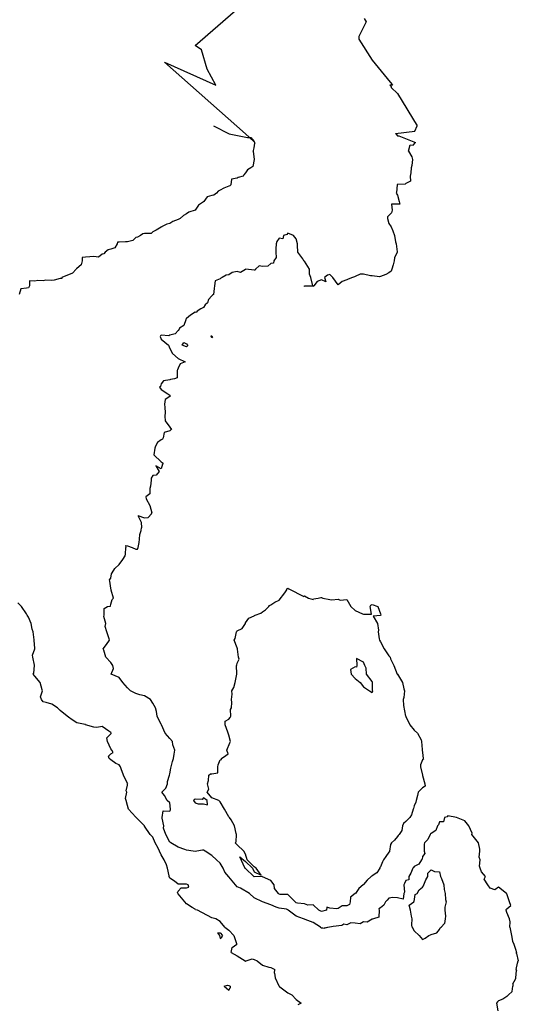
# Model space of a CAD drawing. Header units: inches. Extents: x 158323 to 160611, y 432808 to 437248.
# Tile 154 of 228: x 159508 to 159538, y 436890 to 436949. Entities that reach past the tile are written whole.
import ezdxf

# ---------------------------------------------------------------- set-up
doc = ezdxf.new("R2010")
doc.units = ezdxf.units.IN
doc.header["$MEASUREMENT"] = 0
for name, color, linetype, lineweight in [('Hoogtelijn-bestaand 10.00 M', 7, 'Continuous', 15), ('Hoogtelijn-bestaand 11.00 M', 7, 'Continuous', 15), ('Hoogtelijn-bestaand 12.00 M', 7, 'Continuous', 15), ('Hoogtelijn-bestaand 13.00 M', 7, 'Continuous', 15)]:
    doc.layers.add(name, color=color, linetype=linetype, lineweight=lineweight)

msp = doc.modelspace()

# ---------------------------------------------------------------- linework, layer by layer
at = {"layer": 'Hoogtelijn-bestaand 10.00 M', "color": 252, "linetype": 'Continuous', "lineweight": 25}
for p, q in [((159522.208, 436940.75, 10), (159522.229, 436940.771, 10)), ((159522.208, 436940.75, 10), (159522.25, 436940.25, 10)), ((159522.229, 436940.771, 10), (159522.25, 436940.929, 10)), ((159522.25, 436941.304, 10), (159522.282, 436941.25, 10)), ((159522.25, 436940.929, 10), (159522.291, 436941.209, 10)), ((159522.282, 436941.25, 10), (159522.291, 436941.209, 10)), ((159520.524, 436894.75, 10), (159520.75, 436894.571, 10)), ((159520.083, 436894.417, 10), (159520.25, 436894.412, 10)), ((159520.083, 436894.417, 10), (159520.195, 436894.25, 10)), ((159520.195, 436894.25, 10), (159520.25, 436894.078, 10)), ((159520.25, 436894.412, 10), (159520.372, 436894.25, 10)), ((159520.25, 436894.078, 10), (159520.342, 436894.158, 10)), ((159520.342, 436894.158, 10), (159520.372, 436894.25, 10)), ((159520.75, 436894.571, 10), (159521.054, 436894.25, 10)), ((159521.054, 436894.25, 10), (159521.209, 436893.791, 10)), ((159520.901, 436893.25, 10), (159520.949, 436893.551, 10)), ((159520.949, 436893.551, 10), (159521.221, 436893.75, 10)), ((159521.209, 436893.791, 10), (159521.221, 436893.75, 10)), ((159520.901, 436893.25, 10), (159521.25, 436893.059, 10)), ((159521.25, 436893.059, 10), (159521.73, 436892.75, 10)), ((159521.73, 436892.75, 10), (159521.75, 436892.734, 10)), ((159521.75, 436892.734, 10), (159521.768, 436892.732, 10)), ((159521.768, 436892.732, 10), (159521.794, 436892.75, 10)), ((159521.794, 436892.75, 10), (159522.134, 436892.866, 10)), ((159522.134, 436892.866, 10), (159522.25, 436892.84, 10)), ((159522.25, 436892.84, 10), (159522.443, 436892.75, 10)), ((159522.443, 436892.75, 10), (159522.75, 436892.491, 10)), ((159522.75, 436892.491, 10), (159523.12, 436892.38, 10)), ((159523.12, 436892.38, 10), (159523.25, 436892.362, 10)), ((159523.25, 436892.362, 10), (159523.492, 436892.25, 10)), ((159523.47, 436892.03, 10), (159523.492, 436892.25, 10)), ((159523.47, 436892.03, 10), (159523.497, 436891.75, 10)), ((159523.497, 436891.75, 10), (159523.724, 436891.276, 10)), ((159520.474, 436891.25, 10), (159520.682, 436891.318, 10)), ((159520.474, 436891.25, 10), (159520.75, 436891.021, 10)), ((159520.682, 436891.318, 10), (159520.75, 436891.299, 10)), ((159520.75, 436891.299, 10), (159520.831, 436891.25, 10)), ((159520.75, 436891.021, 10), (159520.843, 436891.157, 10)), ((159520.831, 436891.25, 10), (159520.843, 436891.157, 10)), ((159523.724, 436891.276, 10), (159523.739, 436891.25, 10)), ((159523.739, 436891.25, 10), (159523.75, 436891.242, 10)), ((159523.75, 436891.242, 10), (159523.777, 436891.223, 10)), ((159523.777, 436891.223, 10), (159524.25, 436890.858, 10)), ((159524.25, 436890.858, 10), (159524.49, 436890.75, 10))]:
    msp.add_line(p, q, dxfattribs=at)
for points in [[(159519.852, 436942.25, 10), (159520.769, 436941.77, 10), (159521.867, 436941.558, 10), (159522.052, 436941.552, 10), (159522.25, 436941.304, 10), (159522.23, 436941.31, 10), (159521.75, 436941.767, 10), (159516.949, 436946.008, 10), (159519.992, 436944.652, 10), (159519.477, 436945.605, 10), (159519.133, 436946.742, 10), (159518.753, 436946.998, 10), (159523.25, 436950.922, 10)], [(159522.25, 436940.25, 10), (159522.172, 436939.829, 10), (159522.067, 436939.75, 10), (159521.862, 436939.638, 10), (159521.75, 436939.453, 10), (159521.654, 436939.346, 10), (159521.606, 436939.25, 10), (159521.313, 436939.187, 10), (159521.25, 436939.149, 10), (159520.921, 436939.079, 10), (159520.881, 436938.75, 10), (159520.808, 436938.693, 10), (159520.75, 436938.664, 10), (159520.453, 436938.547, 10), (159520.25, 436938.431, 10), (159520.126, 436938.374, 10), (159520.031, 436938.25, 10), (159519.87, 436938.131, 10), (159519.75, 436938.113, 10), (159519.462, 436938.038, 10), (159519.268, 436937.75, 10), (159519.261, 436937.739, 10), (159519.25, 436937.733, 10), (159518.959, 436937.541, 10), (159518.758, 436937.25, 10), (159518.754, 436937.246, 10), (159518.75, 436937.244, 10), (159518.375, 436937.125, 10), (159518.25, 436937.021, 10), (159518.066, 436936.934, 10), (159517.865, 436936.75, 10), (159517.788, 436936.712, 10), (159517.75, 436936.692, 10), (159517.432, 436936.568, 10), (159517.25, 436936.457, 10), (159517.087, 436936.414, 10), (159516.772, 436936.25, 10), (159516.758, 436936.242, 10), (159516.75, 436936.234, 10), (159516.44, 436936.06, 10), (159516.25, 436935.967, 10), (159516.144, 436935.856, 10), (159515.75, 436935.857, 10), (159515.662, 436935.838, 10), (159515.514, 436935.75, 10), (159515.347, 436935.653, 10), (159515.25, 436935.624, 10), (159515.056, 436935.444, 10), (159514.75, 436935.37, 10), (159514.629, 436935.371, 10), (159514.25, 436935.347, 10), (159514.158, 436935.342, 10), (159514.129, 436935.25, 10), (159513.992, 436935.008, 10), (159513.75, 436934.93, 10), (159513.609, 436934.892, 10), (159513.429, 436934.75, 10), (159513.347, 436934.653, 10), (159513.25, 436934.627, 10), (159513.034, 436934.466, 10), (159512.75, 436934.502, 10), (159512.519, 436934.482, 10), (159512.25, 436934.449, 10), (159512.062, 436934.438, 10), (159512.052, 436934.25, 10), (159511.999, 436934.001, 10), (159511.75, 436933.784, 10), (159511.718, 436933.782, 10), (159511.71, 436933.75, 10), (159511.484, 436933.516, 10), (159510.855, 436933.25, 10), (159510.856, 436933.197, 10), (159510.804, 436933.196, 10), (159510.75, 436933.197, 10), (159510.405, 436933.095, 10), (159510.25, 436933.081, 10), (159509.898, 436933.102, 10), (159509.75, 436933.06, 10), (159509.429, 436933.071, 10), (159509.25, 436933.041, 10), (159508.944, 436933.056, 10), (159508.938, 436932.75, 10), (159508.869, 436932.631, 10), (159508.75, 436932.615, 10), (159508.414, 436932.586, 10), (159508.326, 436932.25, 10)], [(159520.524, 436894.75, 10), (159520.25, 436895.079, 10), (159519.989, 436895.25, 10), (159519.75, 436895.309, 10), (159518.896, 436895.75, 10), (159518.774, 436895.774, 10), (159518.75, 436895.81, 10), (159518.587, 436895.913, 10), (159518.25, 436896.138, 10), (159518.148, 436896.25, 10), (159517.75, 436896.725, 10), (159517.732, 436896.75, 10), (159517.719, 436896.782, 10), (159517.75, 436896.88, 10), (159517.924, 436897.076, 10), (159518.25, 436897.091, 10), (159518.384, 436897.116, 10), (159518.35, 436897.25, 10), (159518.25, 436897.292, 10), (159518.208, 436897.292, 10), (159517.75, 436897.297, 10), (159517.526, 436897.474, 10), (159517.25, 436897.654, 10), (159517.21, 436897.75, 10), (159517.21, 436897.79, 10), (159517.117, 436898.25, 10), (159517.055, 436898.445, 10), (159516.917, 436898.75, 10), (159516.75, 436899.038, 10), (159516.646, 436899.25, 10), (159516.565, 436899.435, 10), (159516.393, 436899.75, 10), (159516.25, 436900.09, 10), (159516.088, 436900.25, 10), (159515.762, 436900.738, 10), (159515.753, 436900.75, 10), (159515.75, 436900.754, 10), (159515.263, 436901.25, 10), (159515.25, 436901.268, 10), (159514.799, 436901.75, 10), (159514.75, 436901.954, 10), (159514.667, 436902.25, 10), (159514.626, 436902.374, 10), (159514.704, 436902.75, 10), (159514.668, 436902.832, 10), (159514.75, 436903.159, 10), (159514.754, 436903.246, 10), (159514.763, 436903.25, 10), (159514.75, 436903.273, 10), (159514.517, 436903.75, 10), (159514.363, 436904.137, 10), (159514.331, 436904.25, 10), (159514.25, 436904.378, 10), (159514.05, 436904.45, 10), (159513.75, 436904.664, 10), (159513.662, 436904.75, 10), (159513.618, 436904.882, 10), (159513.75, 436905.031, 10), (159513.893, 436905.107, 10), (159513.814, 436905.25, 10), (159513.75, 436905.325, 10), (159513.567, 436905.75, 10), (159513.52, 436905.98, 10), (159513.75, 436906.204, 10), (159513.776, 436906.224, 10), (159513.779, 436906.25, 10), (159513.75, 436906.288, 10), (159513.636, 436906.364, 10), (159513.25, 436906.638, 10), (159512.92, 436906.58, 10), (159512.75, 436906.604, 10), (159512.26, 436906.75, 10), (159512.25, 436906.756, 10), (159512.245, 436906.755, 10), (159511.75, 436906.859, 10), (159511.466, 436907.034, 10), (159511.25, 436907.194, 10), (159511.167, 436907.25, 10), (159510.75, 436907.597, 10), (159510.604, 436907.75, 10), (159510.25, 436907.975, 10), (159509.927, 436908.073, 10), (159509.75, 436908.099, 10), (159509.641, 436908.25, 10), (159509.595, 436908.405, 10), (159509.7, 436908.75, 10), (159509.688, 436908.812, 10), (159509.571, 436909.25, 10), (159509.25, 436909.628, 10), (159509.159, 436909.75, 10), (159509.199, 436909.801, 10), (159509.228, 436910.25, 10), (159509.224, 436910.277, 10), (159509.125, 436910.75, 10), (159509.12, 436910.88, 10), (159509.243, 436911.25, 10), (159509.244, 436911.256, 10), (159509.204, 436911.75, 10), (159509.214, 436911.786, 10), (159509.143, 436912.25, 10), (159509.086, 436912.414, 10), (159509.028, 436912.75, 10), (159508.872, 436913.128, 10), (159508.795, 436913.25, 10), (159508.75, 436913.315, 10), (159508.468, 436913.75, 10), (159508.25, 436913.981, 10)], [(159524.49, 436890.75, 10), (159524.75, 436890.458, 10), (159525.037, 436890.25, 10), (159524.858, 436890.142, 10)]]:
    msp.add_polyline3d(points, dxfattribs=at)
at = {"layer": 'Hoogtelijn-bestaand 11.00 M', "color": 252, "linetype": 'Continuous', "lineweight": 25}
for p, q in [((159530.633, 436941.789, 11), (159531.786, 436941.933, 11)), ((159531.786, 436941.933, 11), (159531.919, 436942.25, 11)), ((159530.633, 436941.789, 11), (159530.686, 436941.75, 11)), ((159530.686, 436941.75, 11), (159530.75, 436941.65, 11)), ((159530.75, 436941.65, 11), (159530.844, 436941.656, 11)), ((159530.844, 436941.656, 11), (159531.836, 436941.25, 11)), ((159531.421, 436940.75, 11), (159531.519, 436941.115, 11)), ((159531.421, 436940.75, 11), (159531.604, 436940.396, 11)), ((159531.519, 436941.115, 11), (159531.691, 436941.103, 11)), ((159531.691, 436941.103, 11), (159531.836, 436941.25, 11)), ((159531.604, 436940.396, 11), (159531.643, 436940.25, 11)), ((159516.076, 436919.75, 11), (159516.188, 436919.312, 11)), ((159515.356, 436919.144, 11), (159515.75, 436919.015, 11)), ((159515.356, 436919.144, 11), (159515.562, 436918.75, 11)), ((159515.971, 436919.029, 11), (159516.176, 436919.25, 11)), ((159516.176, 436919.25, 11), (159516.188, 436919.312, 11)), ((159515.562, 436918.75, 11), (159515.576, 436918.424, 11)), ((159515.75, 436919.015, 11), (159515.971, 436919.029, 11)), ((159515.45, 436917.75, 11), (159515.487, 436918.013, 11)), ((159515.487, 436918.013, 11), (159515.552, 436918.25, 11)), ((159515.552, 436918.25, 11), (159515.576, 436918.424, 11)), ((159515.37, 436917.25, 11), (159515.444, 436917.556, 11)), ((159515.444, 436917.556, 11), (159515.45, 436917.75, 11)), ((159514.61, 436916.75, 11), (159514.636, 436916.864, 11)), ((159514.635, 436917.365, 11), (159514.75, 436917.345, 11)), ((159514.635, 436917.365, 11), (159514.641, 436917.25, 11)), ((159514.636, 436916.864, 11), (159514.641, 436917.25, 11)), ((159514.75, 436917.345, 11), (159515.018, 436917.25, 11)), ((159515.018, 436917.25, 11), (159515.25, 436917.148, 11)), ((159515.25, 436917.148, 11), (159515.346, 436917.154, 11)), ((159515.346, 436917.154, 11), (159515.37, 436917.25, 11)), ((159526.2, 436894.75, 11), (159526.25, 436894.715, 11)), ((159526.25, 436894.715, 11), (159526.288, 436894.712, 11)), ((159526.288, 436894.712, 11), (159526.323, 436894.713, 11)), ((159526.323, 436894.713, 11), (159526.413, 436894.696, 11)), ((159531.631, 436894.75, 11), (159531.75, 436894.535, 11)), ((159533.25, 436894.621, 11), (159533.286, 436894.714, 11)), ((159533.286, 436894.714, 11), (159533.345, 436894.75, 11)), ((159537.427, 436894.75, 11), (159537.454, 436894.546, 11)), ((159531.75, 436894.535, 11), (159532.04, 436894.25, 11)), ((159532.04, 436894.25, 11), (159532.25, 436894.019, 11)), ((159532.25, 436894.019, 11), (159532.393, 436894.107, 11)), ((159532.393, 436894.107, 11), (159532.624, 436894.25, 11)), ((159532.624, 436894.25, 11), (159532.708, 436894.292, 11)), ((159532.708, 436894.292, 11), (159532.75, 436894.315, 11)), ((159532.75, 436894.315, 11), (159533.095, 436894.405, 11)), ((159533.095, 436894.405, 11), (159533.25, 436894.621, 11)), ((159537.454, 436894.546, 11), (159537.521, 436894.25, 11)), ((159537.521, 436894.25, 11), (159537.578, 436893.922, 11)), ((159537.578, 436893.922, 11), (159537.668, 436893.75, 11)), ((159537.668, 436893.75, 11), (159537.75, 436893.456, 11)), ((159537.75, 436893.456, 11), (159537.812, 436893.25, 11)), ((159537.812, 436893.189, 11), (159537.812, 436893.25, 11)), ((159537.812, 436893.189, 11), (159537.925, 436892.75, 11)), ((159537.807, 436892.25, 11), (159537.879, 436892.622, 11)), ((159537.879, 436892.622, 11), (159537.925, 436892.75, 11)), ((159537.75, 436891.674, 11), (159537.772, 436891.728, 11)), ((159537.772, 436891.728, 11), (159537.784, 436891.75, 11)), ((159537.784, 436891.75, 11), (159537.814, 436892.186, 11)), ((159537.807, 436892.25, 11), (159537.814, 436892.186, 11)), ((159537.559, 436890.941, 11), (159537.604, 436891.25, 11)), ((159537.599, 436891.401, 11), (159537.75, 436891.674, 11)), ((159537.599, 436891.401, 11), (159537.604, 436891.25, 11)), ((159537.338, 436890.75, 11), (159537.559, 436890.941, 11))]:
    msp.add_line(p, q, dxfattribs=at)
for points in [[(159528.784, 436948.606, 11), (159528.907, 436948.407, 11), (159528.46, 436947.53, 11), (159528.466, 436947.379, 11), (159529.252, 436946.128, 11), (159530.316, 436944.832, 11), (159530.462, 436944.679, 11), (159530.435, 436944.648, 11), (159530.304, 436944.652, 11), (159530.388, 436944.567, 11), (159530.377, 436944.51, 11), (159530.753, 436944.158, 11), (159531.919, 436942.25, 11)], [(159531.643, 436940.25, 11), (159531.617, 436939.883, 11), (159531.564, 436939.75, 11), (159531.55, 436939.45, 11), (159531.507, 436939.25, 11), (159531.538, 436938.962, 11), (159531.25, 436938.818, 11), (159531.213, 436938.787, 11), (159530.75, 436938.763, 11), (159530.743, 436938.757, 11), (159530.74, 436938.75, 11), (159530.706, 436938.295, 11), (159530.69, 436938.25, 11), (159530.75, 436938.125, 11), (159530.865, 436937.75, 11), (159530.891, 436937.609, 11), (159530.75, 436937.594, 11), (159530.399, 436937.601, 11), (159530.45, 436937.25, 11), (159530.409, 436937.091, 11), (159530.25, 436936.927, 11), (159530.158, 436936.842, 11), (159530.161, 436936.75, 11), (159530.25, 436936.45, 11), (159530.375, 436936.25, 11), (159530.485, 436936.015, 11), (159530.583, 436935.75, 11), (159530.641, 436935.359, 11), (159530.68, 436935.25, 11), (159530.734, 436934.766, 11), (159530.738, 436934.75, 11), (159530.578, 436934.422, 11), (159530.569, 436934.25, 11), (159530.5, 436934, 11), (159530.414, 436933.75, 11), (159530.379, 436933.622, 11), (159530.25, 436933.531, 11), (159530.07, 436933.43, 11), (159529.75, 436933.304, 11), (159529.701, 436933.299, 11), (159529.25, 436933.36, 11), (159529.151, 436933.349, 11), (159528.75, 436933.445, 11), (159528.555, 436933.445, 11), (159528.25, 436933.316, 11), (159528.206, 436933.294, 11), (159528.09, 436933.25, 11), (159527.837, 436933.163, 11), (159527.75, 436933.121, 11), (159527.487, 436933.013, 11), (159527.25, 436932.81, 11), (159526.917, 436933.25, 11), (159526.75, 436933.437, 11), (159526.614, 436933.386, 11), (159526.427, 436933.25, 11), (159526.511, 436932.989, 11), (159526.25, 436933.12, 11), (159525.992, 436933.008, 11), (159525.791, 436932.75, 11), (159525.761, 436932.739, 11), (159525.75, 436932.723, 11), (159525.26, 436932.74, 11), (159525.25, 436932.722, 11), (159525.245, 436932.75, 11), (159525.245, 436932.755, 11), (159525.25, 436932.755, 11), (159525.735, 436932.765, 11), (159525.629, 436933.25, 11), (159525.545, 436933.455, 11), (159525.531, 436933.75, 11), (159525.25, 436934.219, 11), (159525.206, 436934.25, 11), (159525.143, 436934.357, 11), (159524.839, 436934.75, 11), (159524.825, 436935.175, 11), (159524.824, 436935.25, 11), (159524.75, 436935.55, 11), (159524.583, 436935.75, 11), (159524.25, 436935.875, 11), (159524.198, 436935.803, 11), (159524, 436935.75, 11), (159523.95, 436935.55, 11), (159523.75, 436935.592, 11), (159523.612, 436935.388, 11), (159523.562, 436935.25, 11), (159523.549, 436934.951, 11), (159523.546, 436934.75, 11), (159523.554, 436934.446, 11), (159523.429, 436934.25, 11), (159523.397, 436934.103, 11), (159523.25, 436934.091, 11), (159523.066, 436933.934, 11), (159522.75, 436933.911, 11), (159522.564, 436933.936, 11), (159522.344, 436933.75, 11), (159522.321, 436933.679, 11), (159522.25, 436933.692, 11), (159521.761, 436933.74, 11), (159521.75, 436933.724, 11), (159521.45, 436933.55, 11), (159521.25, 436933.607, 11), (159520.95, 436933.55, 11), (159520.75, 436933.417, 11), (159520.599, 436933.401, 11), (159520.365, 436933.25, 11), (159520.283, 436933.218, 11), (159520.25, 436933.182, 11), (159519.943, 436933.057, 11), (159519.898, 436932.75, 11), (159519.893, 436932.607, 11), (159519.85, 436932.25, 11), (159519.784, 436932.216, 11), (159519.75, 436932.167, 11), (159519.549, 436931.952, 11), (159519.5, 436931.75, 11), (159519.359, 436931.641, 11), (159519.25, 436931.472, 11), (159519.105, 436931.395, 11), (159518.88, 436931.25, 11), (159518.816, 436931.184, 11), (159518.75, 436931.193, 11), (159518.485, 436931.015, 11), (159518.25, 436930.814, 11), (159518.215, 436930.785, 11), (159518.201, 436930.75, 11), (159518.091, 436930.409, 11), (159517.833, 436930.25, 11), (159517.807, 436930.193, 11), (159517.75, 436930.107, 11), (159517.576, 436929.924, 11), (159517.25, 436929.826, 11), (159517.201, 436929.799, 11), (159516.75, 436929.832, 11), (159516.7, 436929.8, 11), (159516.686, 436929.75, 11), (159516.75, 436929.6, 11), (159517.17, 436929.25, 11), (159517.25, 436929.05, 11), (159517.408, 436928.75, 11), (159517.75, 436928.455, 11), (159518.159, 436928.25, 11), (159517.872, 436928.128, 11), (159517.75, 436927.875, 11), (159517.714, 436927.787, 11), (159517.696, 436927.75, 11), (159517.696, 436927.304, 11), (159517.536, 436927.25, 11), (159517.299, 436927.201, 11), (159517.25, 436927.19, 11), (159516.878, 436927.122, 11), (159516.75, 436926.956, 11), (159516.698, 436926.802, 11), (159516.65, 436926.75, 11), (159516.75, 436926.61, 11), (159517.139, 436926.361, 11), (159517.25, 436926.282, 11), (159517.281, 436926.25, 11), (159517.283, 436926.217, 11), (159517.25, 436926.205, 11), (159516.987, 436926.013, 11), (159516.947, 436925.75, 11), (159516.953, 436925.547, 11), (159516.979, 436925.25, 11), (159516.961, 436925.039, 11), (159516.982, 436924.75, 11), (159517.25, 436924.383, 11), (159517.347, 436924.25, 11), (159517.295, 436924.205, 11), (159517.25, 436924.163, 11), (159516.928, 436924.072, 11), (159516.862, 436923.75, 11), (159516.831, 436923.669, 11), (159516.75, 436923.625, 11), (159516.53, 436923.47, 11), (159516.399, 436923.25, 11), (159516.365, 436923.135, 11), (159516.307, 436922.75, 11), (159516.75, 436922.323, 11), (159516.864, 436922.25, 11), (159516.818, 436922.182, 11), (159516.75, 436921.917, 11), (159516.417, 436922.083, 11), (159516.632, 436921.75, 11), (159516.453, 436921.547, 11), (159516.25, 436921.509, 11), (159516.141, 436921.359, 11), (159516.156, 436921.25, 11), (159516.12, 436920.88, 11), (159516.078, 436920.75, 11), (159516.068, 436920.433, 11), (159515.824, 436920.25, 11), (159515.855, 436920.145, 11), (159516.076, 436919.75, 11)], [(159526.2, 436894.75, 11), (159525.75, 436895.034, 11), (159525.29, 436895.21, 11), (159525.25, 436895.217, 11), (159525.183, 436895.25, 11), (159524.75, 436895.403, 11), (159524.284, 436895.75, 11), (159524.25, 436895.786, 11), (159524.178, 436895.822, 11), (159523.75, 436895.869, 11), (159523.57, 436895.93, 11), (159523.25, 436896.078, 11), (159522.75, 436896.25, 11), (159522.25, 436896.496, 11), (159521.973, 436896.75, 11), (159521.44, 436897.06, 11), (159521.25, 436897.149, 11), (159521.159, 436897.25, 11), (159520.75, 436897.742, 11), (159520.518, 436898.018, 11), (159520.428, 436898.25, 11), (159520.25, 436898.542, 11), (159520.023, 436898.75, 11), (159519.75, 436898.995, 11), (159519.344, 436899.25, 11), (159519.25, 436899.317, 11), (159519.194, 436899.306, 11), (159518.862, 436899.25, 11), (159518.763, 436899.237, 11), (159518.75, 436899.235, 11), (159518.646, 436899.25, 11), (159518.25, 436899.311, 11), (159518.153, 436899.347, 11), (159517.75, 436899.495, 11), (159517.326, 436899.75, 11), (159517.25, 436899.788, 11), (159517.02, 436900.25, 11), (159516.891, 436900.609, 11), (159516.907, 436900.75, 11), (159516.797, 436901.203, 11), (159516.801, 436901.25, 11), (159516.862, 436901.638, 11), (159517.25, 436901.623, 11), (159517.303, 436901.697, 11), (159517.299, 436901.75, 11), (159517.25, 436902.126, 11), (159517.101, 436902.25, 11), (159516.941, 436902.559, 11), (159516.777, 436902.75, 11), (159517.013, 436902.987, 11), (159517.12, 436903.25, 11), (159517.122, 436903.379, 11), (159517.238, 436903.75, 11), (159517.237, 436903.763, 11), (159517.25, 436903.836, 11), (159517.326, 436904.174, 11), (159517.342, 436904.25, 11), (159517.423, 436904.577, 11), (159517.473, 436904.75, 11), (159517.506, 436904.994, 11), (159517.555, 436905.25, 11), (159517.441, 436905.559, 11), (159517.417, 436905.75, 11), (159517.25, 436905.938, 11), (159516.98, 436906.25, 11), (159516.765, 436906.735, 11), (159516.758, 436906.75, 11), (159516.75, 436906.771, 11), (159516.515, 436907.25, 11), (159516.465, 436907.535, 11), (159516.401, 436907.75, 11), (159516.25, 436908.027, 11), (159516.103, 436908.25, 11), (159515.75, 436908.461, 11), (159515.477, 436908.523, 11), (159515.25, 436908.607, 11), (159514.93, 436908.75, 11), (159514.75, 436908.937, 11), (159514.464, 436909.25, 11), (159514.25, 436909.542, 11), (159513.773, 436909.75, 11), (159513.911, 436910.089, 11), (159513.87, 436910.25, 11), (159513.75, 436910.442, 11), (159513.469, 436910.75, 11), (159513.34, 436911.16, 11), (159513.307, 436911.25, 11), (159513.5, 436911.5, 11), (159513.685, 436911.75, 11), (159513.653, 436911.847, 11), (159513.512, 436912.25, 11), (159513.424, 436912.576, 11), (159513.455, 436912.75, 11), (159513.339, 436913.161, 11), (159513.369, 436913.25, 11), (159513.369, 436913.631, 11), (159513.562, 436913.75, 11), (159513.731, 436913.769, 11), (159513.75, 436913.886, 11), (159513.839, 436914.161, 11), (159513.917, 436914.25, 11), (159513.779, 436914.721, 11), (159513.768, 436914.75, 11), (159513.75, 436914.833, 11), (159513.701, 436915.25, 11), (159513.674, 436915.326, 11), (159513.75, 436915.442, 11), (159513.803, 436915.697, 11), (159513.841, 436915.75, 11), (159513.997, 436916.003, 11), (159514.25, 436916.25, 11), (159514.468, 436916.532, 11), (159514.61, 436916.75, 11)], [(159537.427, 436894.75, 11), (159537.438, 436895.062, 11), (159537.408, 436895.25, 11), (159537.25, 436895.625, 11), (159537.208, 436895.75, 11), (159537.203, 436895.797, 11), (159537.25, 436895.841, 11), (159537.475, 436896.025, 11), (159537.4, 436896.25, 11), (159537.25, 436896.724, 11), (159537.228, 436896.75, 11), (159536.75, 436897.117, 11), (159536.534, 436896.966, 11), (159536.25, 436897.059, 11), (159536.116, 436897.25, 11), (159535.905, 436897.595, 11), (159535.982, 436897.75, 11), (159535.75, 436898.021, 11), (159535.667, 436898.25, 11), (159535.63, 436898.37, 11), (159535.657, 436898.75, 11), (159535.602, 436898.898, 11), (159535.646, 436899.25, 11), (159535.636, 436899.364, 11), (159535.565, 436899.75, 11), (159535.25, 436900.136, 11), (159535.177, 436900.25, 11), (159535.18, 436900.32, 11), (159534.985, 436900.75, 11), (159534.75, 436901.06, 11), (159534.25, 436901.25, 11), (159533.75, 436901.343, 11), (159533.706, 436901.294, 11), (159533.552, 436901.25, 11), (159533.497, 436901.003, 11), (159533.25, 436901.003, 11), (159533.187, 436900.813, 11), (159533.139, 436900.75, 11), (159533.029, 436900.471, 11), (159532.75, 436900.302, 11), (159532.723, 436900.277, 11), (159532.701, 436900.25, 11), (159532.561, 436899.939, 11), (159532.352, 436899.75, 11), (159532.337, 436899.663, 11), (159532.339, 436899.25, 11), (159532.382, 436899.118, 11), (159532.25, 436898.943, 11), (159532.216, 436898.784, 11), (159532.185, 436898.75, 11), (159532.026, 436898.475, 11), (159531.75, 436898.34, 11), (159531.709, 436898.291, 11), (159531.669, 436898.25, 11), (159531.554, 436897.946, 11), (159531.441, 436897.75, 11), (159531.441, 436897.559, 11), (159531.25, 436897.526, 11), (159531.166, 436897.334, 11), (159531.143, 436897.25, 11), (159531.174, 436896.826, 11), (159531.131, 436896.75, 11), (159531.094, 436896.406, 11), (159530.75, 436896.485, 11), (159530.491, 436896.509, 11), (159530.25, 436896.467, 11), (159530.146, 436896.354, 11), (159530.044, 436896.25, 11), (159529.94, 436896.06, 11), (159529.75, 436895.904, 11), (159529.66, 436895.84, 11), (159529.666, 436895.75, 11), (159529.66, 436895.34, 11), (159529.346, 436895.25, 11), (159529.271, 436895.229, 11), (159529.25, 436895.222, 11), (159528.958, 436895.042, 11), (159528.75, 436895.057, 11), (159528.542, 436894.958, 11), (159528.25, 436894.996, 11), (159527.991, 436895.009, 11), (159527.75, 436894.893, 11), (159527.57, 436894.93, 11), (159527.454, 436894.842, 11), (159526.943, 436894.788, 11), (159526.413, 436894.696, 11), (159526.608, 436894.75, 11)], [(159531.631, 436894.75, 11), (159531.609, 436894.891, 11), (159531.63, 436895.25, 11), (159531.591, 436895.409, 11), (159531.53, 436895.75, 11), (159531.444, 436896.056, 11), (159531.734, 436896.25, 11), (159531.727, 436896.273, 11), (159531.75, 436896.279, 11), (159531.813, 436896.687, 11), (159531.922, 436896.75, 11), (159532.036, 436896.964, 11), (159532.25, 436897.125, 11), (159532.295, 436897.205, 11), (159532.315, 436897.25, 11), (159532.441, 436897.559, 11), (159532.552, 436897.75, 11), (159532.558, 436897.942, 11), (159532.75, 436898.153, 11), (159532.95, 436898.05, 11), (159533.25, 436898.034, 11), (159533.307, 436897.75, 11), (159533.367, 436897.633, 11), (159533.502, 436897.25, 11), (159533.526, 436896.974, 11), (159533.592, 436896.75, 11), (159533.612, 436896.388, 11), (159533.64, 436896.25, 11), (159533.568, 436895.932, 11), (159533.568, 436895.75, 11), (159533.601, 436895.399, 11), (159533.582, 436895.25, 11), (159533.539, 436894.961, 11), (159533.345, 436894.75, 11)], [(159537.338, 436890.75, 11), (159537.305, 436890.695, 11), (159537.25, 436890.643, 11), (159537.007, 436890.493, 11), (159536.75, 436890.393, 11), (159536.683, 436890.317, 11), (159536.627, 436890.25, 11), (159536.708, 436889.792, 11)]]:
    msp.add_polyline3d(points, dxfattribs=at)
for points in [[(159519.706, 436929.794, 11), (159519.75, 436929.79, 11), (159519.763, 436929.75, 11), (159519.779, 436929.721, 11), (159519.75, 436929.679, 11), (159519.717, 436929.75, 11)], [(159517.981, 436929.25, 11), (159518.091, 436929.409, 11), (159518.25, 436929.315, 11), (159518.303, 436929.25, 11), (159518.299, 436929.201, 11), (159518.25, 436929.15, 11)]]:
    msp.add_polyline3d(points, close=True, dxfattribs=at)
at = {"layer": 'Hoogtelijn-bestaand 12.00 M', "color": 252, "linetype": 'Continuous', "lineweight": 25}
for points in [[(159519.472, 436902.75, 12), (159519.576, 436902.924, 12), (159519.485, 436903.25, 12), (159519.56, 436903.441, 12), (159519.571, 436903.75, 12), (159519.665, 436903.835, 12), (159519.75, 436903.847, 12), (159520.104, 436903.897, 12), (159520.106, 436904.25, 12), (159520.119, 436904.381, 12), (159520.25, 436904.677, 12), (159520.315, 436904.685, 12), (159520.326, 436904.75, 12), (159520.577, 436904.923, 12), (159520.721, 436905.015, 12), (159520.644, 436905.25, 12), (159520.817, 436905.683, 12), (159520.846, 436905.75, 12), (159520.75, 436906.125, 12), (159520.707, 436906.25, 12), (159520.691, 436906.309, 12), (159520.54, 436906.75, 12), (159520.541, 436906.959, 12), (159520.75, 436907.073, 12), (159520.828, 436907.172, 12), (159520.866, 436907.25, 12), (159520.847, 436907.653, 12), (159520.909, 436907.75, 12), (159520.925, 436908.075, 12), (159520.911, 436908.25, 12), (159520.95, 436908.55, 12), (159520.936, 436908.75, 12), (159521.049, 436908.951, 12), (159521.123, 436909.25, 12), (159521.143, 436909.357, 12), (159521.239, 436909.75, 12), (159521.237, 436909.763, 12), (159521.208, 436910.25, 12), (159521.221, 436910.279, 12), (159521.25, 436910.393, 12), (159521.365, 436910.635, 12), (159521.328, 436910.75, 12), (159521.271, 436911.229, 12), (159521.265, 436911.25, 12), (159521.25, 436911.315, 12), (159521.076, 436911.75, 12), (159521.136, 436911.865, 12), (159521.22, 436912.25, 12), (159521.231, 436912.269, 12), (159521.25, 436912.315, 12), (159521.54, 436912.46, 12), (159521.735, 436912.75, 12), (159521.743, 436912.757, 12), (159521.75, 436912.778, 12), (159521.941, 436913.059, 12), (159522.25, 436913.205, 12), (159522.27, 436913.231, 12), (159522.31, 436913.25, 12), (159522.649, 436913.351, 12), (159522.75, 436913.431, 12), (159522.938, 436913.562, 12), (159523.127, 436913.75, 12), (159523.178, 436913.822, 12), (159523.25, 436913.862, 12), (159523.486, 436914.014, 12), (159523.75, 436914.129, 12), (159524.074, 436914.574, 12), (159524.206, 436914.75, 12), (159524.193, 436914.807, 12), (159524.25, 436914.839, 12), (159524.311, 436914.811, 12), (159525.198, 436914.355, 12), (159525.25, 436914.38, 12), (159525.491, 436914.25, 12), (159525.75, 436914.166, 12), (159525.787, 436914.214, 12), (159526.048, 436914.25, 12), (159526.209, 436914.291, 12), (159526.25, 436914.292, 12), (159526.34, 436914.25, 12), (159526.75, 436914.179, 12), (159526.86, 436914.141, 12), (159527.25, 436914.199, 12), (159527.366, 436914.134, 12), (159527.75, 436914.167, 12), (159527.993, 436913.75, 12), (159528.25, 436913.527, 12), (159528.686, 436913.314, 12), (159528.75, 436913.309, 12), (159529.209, 436913.291, 12), (159529.14, 436913.75, 12), (159529.172, 436913.828, 12), (159529.25, 436913.865, 12), (159529.589, 436913.75, 12), (159529.75, 436913.321, 12), (159529.763, 436913.25, 12), (159529.758, 436913.243, 12), (159529.75, 436913.229, 12), (159529.325, 436913.175, 12), (159529.576, 436912.75, 12), (159529.642, 436912.358, 12), (159529.605, 436912.25, 12), (159529.667, 436911.833, 12), (159529.689, 436911.75, 12), (159529.75, 436911.667, 12), (159529.971, 436911.25, 12), (159530.25, 436910.822, 12), (159530.319, 436910.75, 12), (159530.341, 436910.659, 12), (159530.545, 436910.25, 12), (159530.746, 436909.754, 12), (159530.747, 436909.75, 12), (159530.75, 436909.746, 12), (159531.059, 436909.25, 12), (159531.127, 436908.873, 12), (159531.173, 436908.75, 12), (159531.134, 436908.366, 12), (159531.094, 436908.25, 12), (159531.121, 436907.879, 12), (159531.244, 436907.263, 12), (159531.246, 436907.251, 12), (159531.248, 436907.25, 12), (159531.25, 436907.245, 12), (159531.487, 436906.75, 12), (159531.75, 436906.423, 12), (159531.939, 436906.25, 12), (159532.156, 436905.844, 12), (159532.189, 436905.75, 12), (159532.22, 436905.28, 12), (159532.225, 436905.25, 12), (159532.25, 436905.104, 12), (159532.282, 436904.75, 12), (159532.295, 436904.705, 12), (159532.25, 436904.666, 12), (159532.122, 436904.379, 12), (159532.115, 436904.25, 12), (159532.246, 436903.754, 12), (159532.248, 436903.75, 12), (159532.25, 436903.742, 12), (159532.377, 436903.25, 12), (159532.397, 436903.103, 12), (159532.25, 436903.008, 12), (159532.119, 436902.881, 12), (159531.977, 436902.75, 12), (159531.954, 436902.546, 12), (159531.863, 436902.25, 12), (159531.841, 436902.159, 12), (159531.75, 436901.94, 12), (159531.709, 436901.791, 12), (159531.688, 436901.75, 12), (159531.594, 436901.406, 12), (159531.485, 436901.25, 12), (159531.377, 436901.123, 12), (159531.25, 436901.013, 12), (159531.112, 436900.888, 12), (159531.058, 436900.75, 12), (159531.021, 436900.48, 12), (159530.864, 436900.25, 12), (159530.809, 436900.191, 12), (159530.75, 436900.121, 12), (159530.59, 436899.91, 12), (159530.408, 436899.75, 12), (159530.347, 436899.653, 12), (159530.288, 436899.25, 12), (159530.276, 436899.224, 12), (159530.25, 436899.19, 12), (159530.06, 436898.94, 12), (159529.93, 436898.75, 12), (159529.877, 436898.623, 12), (159529.75, 436898.334, 12), (159529.72, 436898.28, 12), (159529.713, 436898.25, 12), (159529.529, 436897.971, 12), (159529.25, 436897.787, 12), (159529.23, 436897.77, 12), (159529.202, 436897.75, 12), (159528.97, 436897.53, 12), (159528.75, 436897.279, 12), (159528.738, 436897.262, 12), (159528.723, 436897.25, 12), (159528.463, 436897.037, 12), (159528.259, 436896.75, 12), (159528.256, 436896.745, 12), (159528.25, 436896.74, 12), (159527.969, 436896.531, 12), (159527.959, 436896.25, 12), (159527.915, 436896.085, 12), (159527.75, 436896.015, 12), (159527.48, 436896.02, 12), (159527.25, 436895.856, 12), (159527.163, 436895.837, 12), (159526.75, 436895.869, 12), (159526.571, 436895.929, 12), (159526.555, 436895.75, 12), (159526.25, 436895.687, 12), (159526.088, 436895.75, 12), (159525.75, 436896.072, 12), (159525.44, 436896.06, 12), (159525.25, 436896.129, 12), (159524.822, 436896.178, 12), (159524.75, 436896.192, 12), (159524.694, 436896.25, 12), (159524.25, 436896.689, 12), (159523.807, 436896.694, 12), (159523.75, 436896.71, 12), (159523.695, 436896.75, 12), (159523.46, 436897.04, 12), (159523.448, 436897.25, 12), (159523.25, 436897.508, 12), (159522.76, 436897.74, 12), (159522.75, 436897.748, 12), (159522.263, 436897.738, 12), (159522.253, 436897.743, 12), (159522.244, 436897.747, 12), (159521.737, 436898.225, 12), (159521.715, 436898.25, 12), (159521.71, 436898.263, 12), (159521.417, 436898.917, 12), (159521.75, 436898.65, 12), (159522.164, 436898.25, 12), (159522.25, 436898.023, 12), (159522.667, 436897.833, 12), (159522.369, 436898.25, 12), (159522.25, 436898.333, 12), (159521.847, 436898.75, 12), (159521.75, 436899.083, 12), (159521.65, 436899.25, 12), (159521.25, 436899.625, 12), (159521.125, 436899.75, 12), (159521.188, 436899.812, 12), (159521.202, 436900.25, 12), (159521.192, 436900.308, 12), (159521.099, 436900.75, 12), (159520.893, 436901.107, 12), (159520.791, 436901.25, 12), (159520.75, 436901.294, 12), (159520.491, 436901.75, 12), (159520.25, 436902.183, 12), (159520.159, 436902.25, 12), (159519.75, 436902.417, 12)], [(159518.663, 436902.25, 12), (159518.75, 436902.117, 12), (159518.938, 436902.062, 12), (159519.25, 436902.068, 12), (159519.494, 436902.006, 12), (159519.463, 436902.25, 12), (159519.25, 436902.409, 12), (159519.177, 436902.323, 12), (159518.75, 436902.327, 12), (159518.71, 436902.29, 12)]]:
    msp.add_polyline3d(points, close=True, dxfattribs=at)
at = {"layer": 'Hoogtelijn-bestaand 13.00 M', "color": 252, "linetype": 'Continuous', "lineweight": 25}
msp.add_polyline3d([(159527.976, 436910.024, 13), (159528.021, 436909.75, 13), (159528.25, 436909.479, 13), (159528.552, 436909.25, 13), (159528.75, 436908.988, 13), (159529.093, 436908.75, 13), (159529.25, 436908.661, 13), (159529.292, 436908.75, 13), (159529.272, 436908.772, 13), (159529.268, 436909.25, 13), (159529.25, 436909.304, 13), (159528.922, 436909.75, 13), (159528.9, 436910.1, 13), (159528.828, 436910.25, 13), (159528.75, 436910.451, 13), (159528.323, 436910.677, 13), (159528.35, 436910.25, 13), (159528.335, 436910.165, 13), (159528.25, 436910.179, 13)], close=True, dxfattribs=at)

doc.saveas('drawing.dxf')
